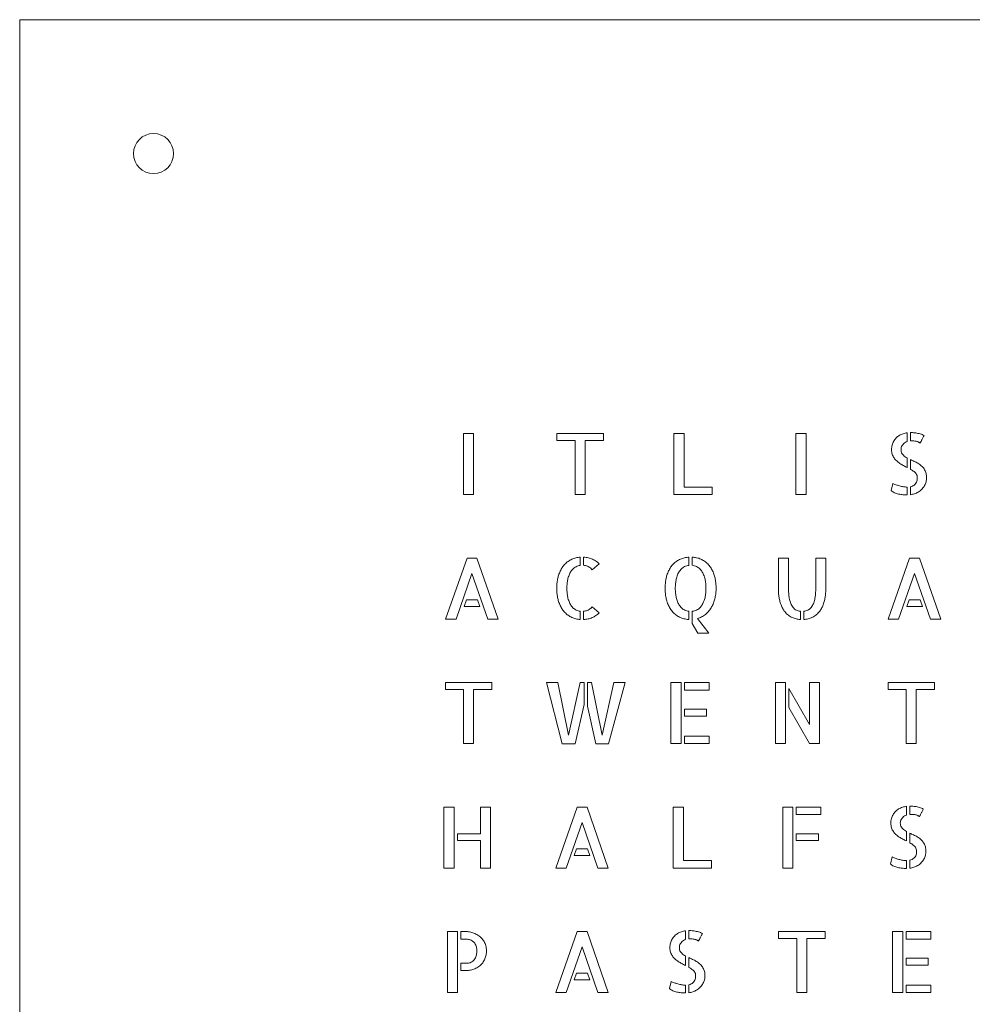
# Model space of a CAD drawing. Header units: millimetres. Extents: x 0 to 600, y 0 to 600.
# Tile 2 of 4: x 0 to 285, y 305 to 600. Entities that reach past the tile are written whole.
import ezdxf

# ---------------------------------------------------------------- set-up
doc = ezdxf.new("R2010")
doc.units = ezdxf.units.MM
doc.layers.add('CUT_RED', color=1, linetype='Continuous', lineweight=0)

msp = doc.modelspace()

# ---------------------------------------------------------------- linework, layer by layer
at = {"layer": 'CUT_RED', "lineweight": 0}
for points in [[(0, 600), (600, 600), (600, 0), (0, 0)], [(135.85, 457.9), (132.82, 457.9), (132.82, 476.17), (135.85, 476.17)], [(174.73, 476.17), (174.73, 474.14), (169.28, 474.14), (169.28, 457.9), (166.28, 457.9), (166.28, 474.14), (160.83, 474.14), (160.83, 476.17)], [(198.88, 476.17), (198.88, 460.15), (207.28, 460.15), (207.28, 457.9), (195.85, 457.9), (195.85, 476.17)], [(235.38, 457.9), (232.36, 457.9), (232.36, 476.17), (235.38, 476.17)], [(260.99, 471.36), (261, 471.72), (261.03, 472.06), (261.08, 472.4), (261.15, 472.72), (261.24, 473.02), (261.36, 473.32), (261.49, 473.6), (261.63, 473.87), (261.79, 474.13), (261.97, 474.38), (262.16, 474.62), (262.36, 474.84), (262.58, 475.06), (262.81, 475.25), (263.05, 475.43), (263.3, 475.6), (263.57, 475.75), (263.85, 475.89), (264.14, 476.01), (264.43, 476.11), (264.73, 476.2), (265.03, 476.28), (265.33, 476.35), (265.65, 476.39), (265.65, 473.79), (265.34, 473.67), (265.05, 473.51), (264.79, 473.32), (264.55, 473.09), (264.33, 472.84), (264.14, 472.56), (264, 472.29), (263.89, 472.01), (263.83, 471.74), (263.81, 471.46), (263.83, 471.09), (263.89, 470.75), (264, 470.43), (264.14, 470.15), (264.33, 469.9), (264.55, 469.67), (264.79, 469.45), (265.05, 469.24), (265.34, 469.04), (265.65, 468.86), (265.65, 466.03), (265.37, 466.16), (265.1, 466.3), (264.83, 466.44), (264.56, 466.59), (264.28, 466.73), (264.01, 466.89), (263.74, 467.04), (263.48, 467.21), (263.23, 467.39), (262.99, 467.57), (262.75, 467.76), (262.52, 467.96), (262.31, 468.18), (262.1, 468.4), (261.91, 468.63), (261.73, 468.88), (261.57, 469.14), (261.42, 469.4), (261.29, 469.68), (261.18, 469.98), (261.09, 470.3), (261.03, 470.64), (261, 470.99)], [(269.54, 473.34), (269.47, 473.37), (269.4, 473.41), (269.32, 473.46), (269.24, 473.52), (269.14, 473.58), (269.03, 473.64), (268.9, 473.7), (268.74, 473.75), (268.57, 473.81), (268.38, 473.86), (268.16, 473.9), (267.93, 473.94), (267.66, 473.97), (267.36, 473.98), (267.03, 473.98), (266.66, 473.96), (266.66, 476.47), (266.97, 476.46), (267.29, 476.44), (267.6, 476.41), (267.92, 476.38), (268.24, 476.34), (268.56, 476.29), (268.88, 476.23), (269.24, 476.16), (269.58, 476.07), (269.9, 475.96), (270.19, 475.85), (270.46, 475.72), (270.7, 475.58), (270.63, 475.41), (270.54, 475.24), (270.45, 475.06), (270.36, 474.87), (270.26, 474.68), (270.16, 474.5), (270.07, 474.32), (269.98, 474.15), (269.9, 473.99), (269.82, 473.84), (269.75, 473.71), (269.69, 473.59), (269.63, 473.49), (269.59, 473.42), (269.56, 473.37)], [(266.66, 468.36), (266.94, 468.24), (267.21, 468.11), (267.49, 467.98), (267.77, 467.84), (268.05, 467.71), (268.34, 467.57), (268.62, 467.42), (268.89, 467.27), (269.15, 467.1), (269.4, 466.92), (269.65, 466.74), (269.88, 466.54), (270.11, 466.33), (270.32, 466.11), (270.52, 465.87), (270.7, 465.61), (270.87, 465.35), (271.03, 465.06), (271.14, 464.81), (271.24, 464.53), (271.33, 464.24), (271.39, 463.93), (271.43, 463.61), (271.46, 463.27), (271.47, 462.91), (271.46, 462.61), (271.43, 462.32), (271.39, 462.03), (271.32, 461.74), (271.24, 461.45), (271.14, 461.17), (271.02, 460.89), (270.88, 460.63), (270.73, 460.37), (270.57, 460.12), (270.39, 459.88), (270.19, 459.65), (269.98, 459.43), (269.76, 459.22), (269.52, 459.02), (269.26, 458.83), (268.98, 458.66), (268.69, 458.49), (268.43, 458.37), (268.16, 458.25), (267.88, 458.15), (267.59, 458.06), (267.29, 457.99), (266.98, 457.92), (266.66, 457.87), (266.66, 460.25), (267.02, 460.36), (267.33, 460.49), (267.62, 460.65), (267.87, 460.84), (268.09, 461.06), (268.27, 461.3), (268.43, 461.58), (268.54, 461.88), (268.63, 462.21), (268.68, 462.57), (268.69, 462.96), (268.67, 463.29), (268.6, 463.6), (268.49, 463.89), (268.33, 464.15), (268.12, 464.39), (267.93, 464.58), (267.71, 464.77), (267.47, 464.95), (267.22, 465.12), (266.95, 465.29), (266.66, 465.46)], [(261.38, 461.25), (261.57, 461.15), (261.78, 461.05), (262.01, 460.96), (262.26, 460.86), (262.53, 460.77), (262.8, 460.68), (263.08, 460.6), (263.37, 460.51), (263.65, 460.44), (263.94, 460.37), (264.22, 460.31), (264.51, 460.25), (264.79, 460.21), (265.06, 460.18), (265.32, 460.16), (265.57, 460.15), (265.65, 460.15), (265.65, 457.8), (265.6, 457.8), (265.3, 457.8), (264.99, 457.82), (264.68, 457.83), (264.37, 457.86), (264.05, 457.9), (263.73, 457.95), (263.41, 458), (263.09, 458.07), (262.77, 458.15), (262.46, 458.25), (262.16, 458.36), (261.87, 458.48), (261.58, 458.62), (261.32, 458.77), (261.08, 458.93), (260.86, 459.11)], [(160.77, 429.87), (160.78, 430.23), (160.79, 430.59), (160.81, 430.94), (160.83, 431.28), (160.87, 431.62), (160.91, 431.95), (160.95, 432.27), (161.01, 432.58), (161.07, 432.89), (161.14, 433.18), (161.22, 433.48), (161.31, 433.76), (161.42, 434.09), (161.54, 434.41), (161.66, 434.73), (161.8, 435.03), (161.94, 435.32), (162.09, 435.6), (162.25, 435.87), (162.42, 436.13), (162.6, 436.37), (162.78, 436.61), (162.99, 436.86), (163.22, 437.1), (163.45, 437.33), (163.68, 437.55), (163.93, 437.75), (164.19, 437.93), (164.45, 438.11), (164.72, 438.27), (165, 438.42), (165.29, 438.56), (165.58, 438.68), (165.88, 438.79), (166.18, 438.89), (166.49, 438.98), (166.81, 439.05), (167.13, 439.11), (167.46, 439.16), (167.79, 439.19), (167.79, 436.71), (167.46, 436.65), (167.15, 436.56), (166.84, 436.45), (166.54, 436.31), (166.25, 436.15), (166.02, 436), (165.79, 435.82), (165.58, 435.62), (165.37, 435.4), (165.17, 435.16), (164.99, 434.9), (164.84, 434.66), (164.69, 434.4), (164.56, 434.12), (164.44, 433.83), (164.33, 433.51), (164.23, 433.18), (164.13, 432.83), (164.07, 432.55), (164.01, 432.25), (163.96, 431.95), (163.91, 431.63), (163.88, 431.3), (163.85, 430.96), (163.82, 430.61), (163.81, 430.24), (163.8, 429.87), (163.81, 429.49), (163.82, 429.12), (163.85, 428.77), (163.88, 428.42), (163.91, 428.09), (163.96, 427.78), (164.01, 427.47), (164.07, 427.18), (164.13, 426.89), (164.23, 426.55), (164.33, 426.22), (164.44, 425.9), (164.56, 425.61), (164.69, 425.33), (164.84, 425.06), (164.99, 424.81), (165.17, 424.54), (165.37, 424.29), (165.58, 424.07), (165.8, 423.86), (166.03, 423.68), (166.26, 423.52), (166.56, 423.36), (166.86, 423.22), (167.16, 423.11), (167.47, 423.03), (167.79, 422.98), (167.79, 420.55), (167.46, 420.58), (167.13, 420.62), (166.81, 420.67), (166.49, 420.74), (166.18, 420.83), (165.88, 420.92), (165.58, 421.03), (165.29, 421.15), (165, 421.29), (164.72, 421.44), (164.45, 421.6), (164.19, 421.78), (163.93, 421.97), (163.68, 422.17), (163.45, 422.38), (163.22, 422.61), (162.99, 422.85), (162.78, 423.1), (162.6, 423.34), (162.42, 423.59), (162.25, 423.85), (162.09, 424.12), (161.94, 424.4), (161.8, 424.69), (161.66, 424.99), (161.54, 425.31), (161.42, 425.63), (161.31, 425.96), (161.22, 426.25), (161.14, 426.54), (161.07, 426.85), (161.01, 427.15), (160.95, 427.47), (160.91, 427.79), (160.87, 428.12), (160.83, 428.45), (160.81, 428.8), (160.79, 429.15), (160.78, 429.5)], [(171.41, 435.4), (171.18, 435.64), (170.94, 435.86), (170.7, 436.06), (170.45, 436.22), (170.19, 436.36), (169.93, 436.48), (169.66, 436.58), (169.38, 436.65), (169.1, 436.71), (168.8, 436.74), (168.8, 439.19), (169.17, 439.17), (169.53, 439.13), (169.88, 439.07), (170.22, 439), (170.56, 438.92), (170.88, 438.82), (171.2, 438.7), (171.51, 438.57), (171.81, 438.43), (172.11, 438.27), (172.4, 438.09), (172.68, 437.9), (172.95, 437.69), (173.21, 437.47), (173.46, 437.23)], [(193.21, 429.87), (193.21, 430.23), (193.22, 430.59), (193.24, 430.94), (193.27, 431.28), (193.3, 431.62), (193.34, 431.95), (193.39, 432.27), (193.44, 432.58), (193.51, 432.89), (193.58, 433.19), (193.66, 433.49), (193.74, 433.77), (193.85, 434.11), (193.97, 434.43), (194.1, 434.75), (194.23, 435.05), (194.38, 435.34), (194.53, 435.62), (194.69, 435.9), (194.86, 436.16), (195.04, 436.41), (195.23, 436.65), (195.44, 436.9), (195.67, 437.15), (195.9, 437.37), (196.15, 437.59), (196.4, 437.79), (196.66, 437.98), (196.93, 438.15), (197.21, 438.31), (197.5, 438.46), (197.79, 438.59), (198.09, 438.71), (198.39, 438.82), (198.7, 438.92), (199.02, 439), (199.34, 439.07), (199.66, 439.12), (199.99, 439.16), (200.32, 439.19), (200.32, 436.71), (199.99, 436.66), (199.67, 436.58), (199.35, 436.48), (199.05, 436.35), (198.75, 436.19), (198.51, 436.04), (198.28, 435.87), (198.06, 435.67), (197.86, 435.45), (197.66, 435.21), (197.47, 434.95), (197.32, 434.71), (197.18, 434.45), (197.04, 434.17), (196.92, 433.87), (196.8, 433.55), (196.69, 433.22), (196.59, 432.87), (196.52, 432.58), (196.46, 432.28), (196.4, 431.97), (196.36, 431.65), (196.32, 431.32), (196.28, 430.97), (196.26, 430.62), (196.24, 430.25), (196.23, 429.87), (196.24, 429.48), (196.26, 429.11), (196.28, 428.75), (196.32, 428.4), (196.36, 428.07), (196.4, 427.75), (196.46, 427.44), (196.52, 427.14), (196.59, 426.86), (196.69, 426.51), (196.8, 426.17), (196.92, 425.86), (197.05, 425.56), (197.18, 425.28), (197.33, 425.01), (197.48, 424.76), (197.67, 424.49), (197.88, 424.25), (198.09, 424.02), (198.3, 423.82), (198.53, 423.64), (198.77, 423.48), (199.07, 423.33), (199.37, 423.2), (199.68, 423.09), (200, 423.02), (200.32, 422.98), (200.32, 420.57), (199.88, 420.57), (199.52, 420.62), (199.17, 420.69), (198.83, 420.77), (198.49, 420.87), (198.16, 420.98), (197.84, 421.11), (197.52, 421.26), (197.21, 421.41), (196.94, 421.57), (196.68, 421.74), (196.43, 421.92), (196.19, 422.11), (195.95, 422.31), (195.72, 422.53), (195.5, 422.76), (195.29, 423), (195.09, 423.25), (194.9, 423.51), (194.71, 423.79), (194.54, 424.08), (194.38, 424.38), (194.22, 424.7), (194.08, 425.02), (193.94, 425.36), (193.82, 425.71), (193.7, 426.08), (193.62, 426.38), (193.54, 426.7), (193.47, 427.02), (193.41, 427.35), (193.36, 427.68), (193.31, 428.03), (193.27, 428.38), (193.24, 428.74), (193.22, 429.11), (193.21, 429.49)], [(208.45, 429.87), (208.45, 429.5), (208.44, 429.13), (208.41, 428.77), (208.38, 428.42), (208.34, 428.07), (208.29, 427.73), (208.23, 427.4), (208.17, 427.08), (208.09, 426.76), (208.01, 426.45), (207.9, 426.11), (207.79, 425.78), (207.67, 425.46), (207.55, 425.15), (207.41, 424.85), (207.27, 424.56), (207.12, 424.28), (206.96, 424.01), (206.79, 423.75), (206.6, 423.46), (206.39, 423.19), (206.18, 422.93), (205.96, 422.69), (205.73, 422.45), (205.5, 422.23), (205.26, 422.03), (205.01, 421.84), (204.71, 421.63), (204.42, 421.45), (204.11, 421.29), (203.81, 421.16), (203.49, 421.04), (203.17, 420.94), (202.85, 420.87), (206.27, 416.46), (203, 416.46), (201.34, 419.31), (201.34, 422.98), (201.67, 423.03), (201.99, 423.11), (202.31, 423.22), (202.62, 423.35), (202.91, 423.51), (203.15, 423.67), (203.38, 423.84), (203.6, 424.04), (203.81, 424.26), (204, 424.51), (204.19, 424.77), (204.34, 425.02), (204.48, 425.28), (204.62, 425.56), (204.74, 425.86), (204.86, 426.18), (204.97, 426.51), (205.07, 426.86), (205.14, 427.14), (205.2, 427.44), (205.26, 427.75), (205.31, 428.07), (205.35, 428.4), (205.38, 428.75), (205.4, 429.11), (205.42, 429.48), (205.43, 429.87), (205.42, 430.25), (205.4, 430.63), (205.38, 430.99), (205.35, 431.33), (205.31, 431.67), (205.26, 431.99), (205.2, 432.3), (205.14, 432.6), (205.07, 432.88), (204.97, 433.23), (204.86, 433.56), (204.74, 433.88), (204.61, 434.17), (204.48, 434.45), (204.33, 434.72), (204.18, 434.96), (203.99, 435.23), (203.79, 435.47), (203.58, 435.7), (203.36, 435.89), (203.13, 436.07), (202.89, 436.23), (202.59, 436.39), (202.29, 436.52), (201.98, 436.62), (201.66, 436.69), (201.34, 436.74), (201.34, 439.19), (201.67, 439.17), (202, 439.13), (202.32, 439.08), (202.64, 439.01), (202.95, 438.93), (203.26, 438.84), (203.56, 438.73), (203.86, 438.61), (204.15, 438.47), (204.44, 438.32), (204.71, 438.16), (204.98, 437.98), (205.24, 437.79), (205.49, 437.59), (205.73, 437.38), (205.97, 437.15), (206.19, 436.9), (206.41, 436.65), (206.59, 436.41), (206.77, 436.16), (206.94, 435.9), (207.11, 435.62), (207.26, 435.34), (207.41, 435.05), (207.54, 434.75), (207.67, 434.43), (207.79, 434.11), (207.91, 433.77), (207.99, 433.49), (208.07, 433.19), (208.15, 432.89), (208.21, 432.58), (208.27, 432.27), (208.32, 431.95), (208.36, 431.62), (208.39, 431.28), (208.42, 430.94), (208.44, 430.59), (208.45, 430.23)], [(143.2, 420.65), (140.13, 420.65), (135.39, 434.33), (130.61, 420.65), (127.51, 420.65), (133.9, 438.89), (136.85, 438.89)], [(230.12, 430.17), (230.13, 429.79), (230.13, 429.43), (230.15, 429.07), (230.16, 428.73), (230.19, 428.4), (230.21, 428.09), (230.25, 427.78), (230.28, 427.48), (230.33, 427.2), (230.37, 426.93), (230.45, 426.56), (230.53, 426.21), (230.63, 425.88), (230.73, 425.57), (230.84, 425.28), (230.96, 425), (231.09, 424.75), (231.29, 424.42), (231.5, 424.13), (231.72, 423.88), (231.96, 423.66), (232.22, 423.47), (232.49, 423.32), (232.77, 423.19), (233.07, 423.09), (233.37, 423.02), (233.69, 422.98), (233.69, 420.52), (233.36, 420.55), (233.04, 420.59), (232.72, 420.65), (232.41, 420.72), (232.1, 420.8), (231.8, 420.89), (231.51, 421), (231.23, 421.12), (230.95, 421.25), (230.65, 421.42), (230.37, 421.6), (230.09, 421.8), (229.82, 422.02), (229.57, 422.26), (229.33, 422.51), (229.1, 422.78), (228.88, 423.06), (228.72, 423.3), (228.56, 423.56), (228.41, 423.82), (228.27, 424.09), (228.14, 424.37), (228.01, 424.67), (227.89, 424.97), (227.77, 425.29), (227.67, 425.61), (227.57, 425.95), (227.5, 426.24), (227.43, 426.54), (227.37, 426.84), (227.31, 427.15), (227.26, 427.46), (227.22, 427.79), (227.18, 428.12), (227.15, 428.45), (227.13, 428.8), (227.11, 429.15), (227.1, 429.5), (227.1, 429.87), (227.1, 438.92), (230.12, 438.92)], [(241.3, 438.92), (241.3, 429.87), (241.3, 429.5), (241.29, 429.15), (241.27, 428.8), (241.25, 428.45), (241.22, 428.12), (241.19, 427.79), (241.14, 427.46), (241.09, 427.15), (241.04, 426.84), (240.98, 426.54), (240.91, 426.24), (240.83, 425.95), (240.74, 425.61), (240.63, 425.29), (240.52, 424.97), (240.39, 424.67), (240.27, 424.37), (240.13, 424.09), (239.99, 423.82), (239.83, 423.56), (239.67, 423.3), (239.51, 423.06), (239.29, 422.78), (239.06, 422.51), (238.81, 422.26), (238.56, 422.02), (238.3, 421.8), (238.02, 421.6), (237.74, 421.42), (237.44, 421.25), (237.16, 421.12), (236.88, 421), (236.59, 420.89), (236.3, 420.8), (236, 420.72), (235.69, 420.65), (235.37, 420.59), (235.04, 420.55), (234.71, 420.52), (234.71, 422.98), (235.03, 423.03), (235.34, 423.11), (235.63, 423.21), (235.92, 423.33), (236.19, 423.48), (236.44, 423.67), (236.68, 423.88), (236.91, 424.13), (237.12, 424.42), (237.31, 424.74), (237.44, 424.99), (237.57, 425.26), (237.68, 425.55), (237.78, 425.86), (237.88, 426.19), (237.97, 426.54), (238.04, 426.91), (238.09, 427.18), (238.14, 427.46), (238.18, 427.76), (238.21, 428.06), (238.24, 428.38), (238.26, 428.72), (238.28, 429.06), (238.29, 429.42), (238.3, 429.79), (238.3, 430.17), (238.3, 438.92)], [(275.7, 420.65), (272.63, 420.65), (267.89, 434.33), (263.11, 420.65), (260.01, 420.65), (266.4, 438.89), (269.35, 438.89)], [(137.03, 426.45), (137.75, 424.44), (133.01, 424.44), (133.71, 426.45)], [(168.8, 422.98), (169.1, 423.02), (169.39, 423.08), (169.67, 423.16), (169.94, 423.25), (170.21, 423.37), (170.46, 423.51), (170.71, 423.68), (170.95, 423.87), (171.18, 424.08), (171.41, 424.32), (173.46, 422.51), (173.23, 422.28), (172.98, 422.07), (172.73, 421.88), (172.47, 421.69), (172.2, 421.52), (171.93, 421.37), (171.65, 421.22), (171.36, 421.09), (171.06, 420.98), (170.76, 420.87), (170.45, 420.78), (170.14, 420.7), (169.81, 420.64), (169.48, 420.59), (169.15, 420.55), (168.8, 420.52)], [(269.53, 426.45), (270.25, 424.44), (265.51, 424.44), (266.21, 426.45)], [(141.33, 401.66), (141.33, 399.63), (135.88, 399.63), (135.88, 383.39), (132.88, 383.39), (132.88, 399.63), (127.43, 399.63), (127.43, 401.66)], [(164.29, 385.9), (167.76, 401.66), (168.93, 401.66), (168.93, 395.05), (166.23, 383.29), (162.34, 383.29), (157.7, 401.66), (161.07, 401.66)], [(177.85, 401.66), (181.23, 401.66), (176.29, 383.29), (172.43, 383.29), (169.95, 394.57), (169.95, 401.66), (171.14, 401.66), (174.36, 385.9)], [(194.93, 401.66), (197.96, 401.66), (197.96, 383.39), (194.93, 383.39)], [(206.36, 401.66), (206.36, 399.41), (198.98, 399.41), (198.98, 401.66)], [(226.24, 383.39), (226.24, 401.66), (229.27, 401.66), (229.27, 383.39)], [(236.43, 401.66), (239.46, 401.66), (239.46, 383.39), (236.43, 383.39), (230.28, 394.2), (230.28, 399.9), (236.43, 389.07)], [(273.83, 401.66), (273.83, 399.63), (268.38, 399.63), (268.38, 383.39), (265.38, 383.39), (265.38, 399.63), (259.93, 399.63), (259.93, 401.66)], [(205.59, 391.62), (198.98, 391.62), (198.98, 393.66), (205.59, 393.66)], [(198.98, 385.65), (206.36, 385.65), (206.36, 383.39), (198.98, 383.39)], [(127.01, 364.41), (130.03, 364.41), (130.03, 346.14), (127.01, 346.14)], [(140.91, 364.41), (140.91, 346.14), (137.94, 346.14), (137.94, 354.37), (131.05, 354.37), (131.05, 356.4), (137.94, 356.4), (137.94, 364.41)], [(176.17, 346.14), (173.09, 346.14), (168.36, 359.83), (163.57, 346.14), (160.47, 346.14), (166.87, 364.39), (169.82, 364.39)], [(198.66, 364.41), (198.66, 348.4), (207.06, 348.4), (207.06, 346.14), (195.64, 346.14), (195.64, 364.41)], [(228.41, 364.41), (231.43, 364.41), (231.43, 346.14), (228.41, 346.14)], [(239.83, 364.41), (239.83, 362.16), (232.45, 362.16), (232.45, 364.41)], [(260.77, 359.6), (260.78, 359.96), (260.81, 360.3), (260.86, 360.64), (260.93, 360.96), (261.03, 361.27), (261.14, 361.56), (261.27, 361.84), (261.42, 362.12), (261.58, 362.38), (261.75, 362.62), (261.94, 362.86), (262.15, 363.09), (262.36, 363.3), (262.59, 363.49), (262.83, 363.67), (263.09, 363.84), (263.35, 363.99), (263.63, 364.13), (263.92, 364.25), (264.21, 364.35), (264.51, 364.45), (264.81, 364.52), (265.12, 364.59), (265.43, 364.63), (265.43, 362.03), (265.12, 361.91), (264.84, 361.75), (264.58, 361.56), (264.34, 361.33), (264.12, 361.08), (263.93, 360.8), (263.78, 360.53), (263.68, 360.25), (263.62, 359.98), (263.6, 359.7), (263.62, 359.33), (263.68, 358.99), (263.78, 358.67), (263.93, 358.39), (264.12, 358.14), (264.34, 357.91), (264.58, 357.69), (264.84, 357.48), (265.12, 357.28), (265.43, 357.1), (265.43, 354.27), (265.16, 354.41), (264.88, 354.54), (264.61, 354.68), (264.34, 354.83), (264.07, 354.98), (263.79, 355.13), (263.53, 355.28), (263.27, 355.45), (263.01, 355.63), (262.77, 355.81), (262.53, 356), (262.31, 356.21), (262.09, 356.42), (261.89, 356.64), (261.7, 356.87), (261.52, 357.12), (261.35, 357.38), (261.2, 357.64), (261.07, 357.93), (260.96, 358.22), (260.88, 358.54), (260.82, 358.88), (260.78, 359.23)], [(269.32, 361.59), (269.26, 361.61), (269.19, 361.65), (269.11, 361.7), (269.02, 361.76), (268.93, 361.82), (268.81, 361.88), (268.68, 361.94), (268.53, 361.99), (268.36, 362.05), (268.16, 362.1), (267.95, 362.14), (267.71, 362.18), (267.45, 362.21), (267.15, 362.22), (266.81, 362.22), (266.45, 362.21), (266.45, 364.71), (266.76, 364.7), (267.07, 364.68), (267.39, 364.65), (267.71, 364.62), (268.02, 364.58), (268.34, 364.53), (268.66, 364.47), (269.03, 364.4), (269.37, 364.31), (269.68, 364.2), (269.98, 364.09), (270.24, 363.96), (270.49, 363.82), (270.41, 363.65), (270.33, 363.48), (270.24, 363.3), (270.14, 363.11), (270.04, 362.92), (269.95, 362.74), (269.86, 362.56), (269.77, 362.39), (269.68, 362.23), (269.61, 362.08), (269.54, 361.95), (269.47, 361.83), (269.41, 361.73), (269.37, 361.66), (269.34, 361.61)], [(266.45, 356.6), (266.72, 356.48), (267, 356.35), (267.27, 356.22), (267.55, 356.08), (267.84, 355.95), (268.12, 355.81), (268.4, 355.66), (268.67, 355.51), (268.93, 355.34), (269.19, 355.16), (269.43, 354.98), (269.67, 354.78), (269.89, 354.57), (270.1, 354.35), (270.3, 354.11), (270.48, 353.85), (270.65, 353.59), (270.81, 353.3), (270.93, 353.05), (271.03, 352.77), (271.11, 352.48), (271.17, 352.18), (271.22, 351.85), (271.25, 351.51), (271.26, 351.15), (271.25, 350.85), (271.22, 350.56), (271.17, 350.27), (271.11, 349.98), (271.02, 349.69), (270.92, 349.41), (270.8, 349.14), (270.67, 348.87), (270.52, 348.61), (270.35, 348.36), (270.17, 348.12), (269.98, 347.89), (269.77, 347.67), (269.54, 347.46), (269.3, 347.26), (269.04, 347.07), (268.77, 346.9), (268.48, 346.73), (268.22, 346.61), (267.95, 346.49), (267.67, 346.39), (267.38, 346.3), (267.08, 346.23), (266.77, 346.16), (266.45, 346.11), (266.45, 348.5), (266.8, 348.6), (267.12, 348.73), (267.4, 348.89), (267.66, 349.08), (267.87, 349.3), (268.06, 349.54), (268.21, 349.82), (268.33, 350.12), (268.41, 350.45), (268.46, 350.81), (268.48, 351.2), (268.46, 351.53), (268.39, 351.84), (268.27, 352.13), (268.11, 352.4), (267.91, 352.64), (267.71, 352.82), (267.49, 353.01), (267.26, 353.19), (267.01, 353.36), (266.73, 353.53), (266.45, 353.7)], [(239.07, 354.37), (232.45, 354.37), (232.45, 356.4), (239.07, 356.4)], [(169.99, 351.94), (170.71, 349.93), (165.98, 349.93), (166.67, 351.94)], [(261.17, 349.49), (261.35, 349.39), (261.56, 349.29), (261.79, 349.2), (262.05, 349.1), (262.32, 349.01), (262.59, 348.92), (262.87, 348.84), (263.15, 348.76), (263.43, 348.68), (263.72, 348.61), (264, 348.55), (264.29, 348.5), (264.57, 348.45), (264.84, 348.42), (265.1, 348.4), (265.36, 348.4), (265.43, 348.4), (265.43, 346.04), (265.38, 346.04), (265.08, 346.04), (264.78, 346.06), (264.47, 346.08), (264.15, 346.1), (263.84, 346.14), (263.52, 346.19), (263.2, 346.24), (262.88, 346.31), (262.56, 346.39), (262.25, 346.49), (261.94, 346.6), (261.65, 346.72), (261.37, 346.86), (261.11, 347.01), (260.87, 347.18), (260.65, 347.35)], [(128.1, 327.16), (131.07, 327.16), (131.07, 308.89), (128.1, 308.89)], [(133.35, 327.16), (133.69, 327.15), (134.02, 327.13), (134.35, 327.09), (134.68, 327.04), (135, 326.97), (135.33, 326.89), (135.66, 326.79), (135.98, 326.67), (136.29, 326.54), (136.59, 326.4), (136.88, 326.24), (137.17, 326.07), (137.44, 325.88), (137.7, 325.67), (137.95, 325.45), (138.19, 325.22), (138.42, 324.98), (138.62, 324.72), (138.82, 324.45), (139, 324.17), (139.17, 323.87), (139.31, 323.57), (139.44, 323.25), (139.54, 322.92), (139.62, 322.58), (139.68, 322.24), (139.71, 321.88), (139.72, 321.51), (139.72, 321.16), (139.69, 320.83), (139.66, 320.5), (139.61, 320.18), (139.54, 319.87), (139.46, 319.57), (139.36, 319.28), (139.25, 318.99), (139.11, 318.67), (138.95, 318.37), (138.78, 318.09), (138.59, 317.82), (138.39, 317.56), (138.17, 317.32), (137.94, 317.09), (137.69, 316.88), (137.43, 316.68), (137.15, 316.5), (136.86, 316.33), (136.56, 316.17), (136.24, 316.03), (135.91, 315.9), (135.6, 315.8), (135.3, 315.72), (134.98, 315.65), (134.65, 315.59), (134.32, 315.54), (133.98, 315.51), (133.63, 315.49), (133.28, 315.48), (132.09, 315.48), (132.09, 317.66), (133.8, 317.66), (134.07, 317.68), (134.34, 317.71), (134.61, 317.77), (134.88, 317.85), (135.14, 317.96), (135.39, 318.09), (135.63, 318.26), (135.86, 318.46), (136.07, 318.69), (136.26, 318.96), (136.43, 319.28), (136.58, 319.63), (136.66, 319.9), (136.73, 320.18), (136.78, 320.48), (136.82, 320.8), (136.84, 321.14), (136.85, 321.51), (136.84, 321.74), (136.82, 321.99), (136.78, 322.25), (136.72, 322.54), (136.65, 322.82), (136.54, 323.11), (136.39, 323.38), (136.22, 323.65), (136.05, 323.86), (135.86, 324.05), (135.64, 324.23), (135.4, 324.39), (135.14, 324.54), (134.89, 324.65), (134.63, 324.74), (134.33, 324.81), (134.01, 324.86), (133.67, 324.89), (133.3, 324.9), (132.09, 324.9), (132.09, 327.16)], [(176.17, 308.89), (173.09, 308.89), (168.36, 322.57), (163.58, 308.89), (160.48, 308.89), (166.87, 327.13), (169.82, 327.13)], [(194.63, 322.35), (194.64, 322.71), (194.68, 323.05), (194.73, 323.38), (194.8, 323.7), (194.89, 324.01), (195.01, 324.31), (195.14, 324.59), (195.28, 324.86), (195.44, 325.12), (195.62, 325.37), (195.81, 325.61), (196.01, 325.83), (196.23, 326.04), (196.46, 326.24), (196.7, 326.42), (196.95, 326.59), (197.22, 326.74), (197.5, 326.87), (197.78, 326.99), (198.08, 327.1), (198.37, 327.19), (198.68, 327.27), (198.98, 327.33), (199.29, 327.38), (199.29, 324.78), (198.99, 324.65), (198.7, 324.5), (198.44, 324.3), (198.2, 324.08), (197.98, 323.82), (197.79, 323.55), (197.65, 323.28), (197.54, 323), (197.48, 322.73), (197.46, 322.45), (197.48, 322.08), (197.54, 321.73), (197.65, 321.42), (197.79, 321.14), (197.98, 320.89), (198.2, 320.65), (198.44, 320.43), (198.7, 320.23), (198.99, 320.03), (199.29, 319.85), (199.29, 317.02), (199.02, 317.15), (198.75, 317.29), (198.48, 317.43), (198.2, 317.58), (197.93, 317.72), (197.66, 317.87), (197.39, 318.03), (197.13, 318.2), (196.88, 318.37), (196.63, 318.56), (196.4, 318.75), (196.17, 318.95), (195.95, 319.16), (195.75, 319.39), (195.56, 319.62), (195.38, 319.87), (195.22, 320.12), (195.07, 320.39), (194.94, 320.67), (194.83, 320.97), (194.74, 321.29), (194.68, 321.62), (194.65, 321.98)], [(203.19, 324.33), (203.12, 324.36), (203.05, 324.4), (202.97, 324.45), (202.89, 324.51), (202.79, 324.57), (202.68, 324.63), (202.54, 324.69), (202.39, 324.74), (202.22, 324.8), (202.03, 324.84), (201.81, 324.89), (201.58, 324.93), (201.31, 324.96), (201.01, 324.97), (200.68, 324.97), (200.31, 324.95), (200.31, 327.46), (200.62, 327.45), (200.94, 327.43), (201.25, 327.4), (201.57, 327.37), (201.89, 327.33), (202.21, 327.28), (202.53, 327.22), (202.89, 327.14), (203.23, 327.05), (203.55, 326.95), (203.84, 326.84), (204.11, 326.71), (204.35, 326.56), (204.27, 326.4), (204.19, 326.23), (204.1, 326.05), (204, 325.86), (203.91, 325.67), (203.81, 325.49), (203.72, 325.31), (203.63, 325.14), (203.55, 324.98), (203.47, 324.83), (203.4, 324.7), (203.34, 324.58), (203.28, 324.48), (203.24, 324.41), (203.2, 324.36)], [(241.09, 327.16), (241.09, 325.13), (235.63, 325.13), (235.63, 308.89), (232.64, 308.89), (232.64, 325.13), (227.18, 325.13), (227.18, 327.16)], [(261.29, 327.16), (264.32, 327.16), (264.32, 308.89), (261.29, 308.89)], [(272.72, 327.16), (272.72, 324.9), (265.33, 324.9), (265.33, 327.16)], [(200.31, 319.35), (200.58, 319.22), (200.86, 319.1), (201.14, 318.97), (201.42, 318.83), (201.7, 318.7), (201.98, 318.56), (202.26, 318.41), (202.54, 318.25), (202.8, 318.09), (203.05, 317.91), (203.3, 317.72), (203.53, 317.53), (203.76, 317.32), (203.97, 317.09), (204.17, 316.85), (204.35, 316.6), (204.52, 316.33), (204.67, 316.05), (204.79, 315.8), (204.89, 315.52), (204.97, 315.23), (205.04, 314.92), (205.08, 314.6), (205.11, 314.25), (205.12, 313.9), (205.11, 313.6), (205.08, 313.31), (205.04, 313.01), (204.97, 312.73), (204.89, 312.44), (204.79, 312.16), (204.67, 311.88), (204.53, 311.62), (204.38, 311.36), (204.22, 311.11), (204.04, 310.87), (203.84, 310.63), (203.63, 310.41), (203.41, 310.2), (203.16, 310.01), (202.91, 309.82), (202.63, 309.64), (202.34, 309.48), (202.08, 309.35), (201.81, 309.24), (201.53, 309.14), (201.24, 309.05), (200.94, 308.97), (200.63, 308.91), (200.31, 308.86), (200.31, 311.24), (200.66, 311.35), (200.98, 311.48), (201.27, 311.64), (201.52, 311.83), (201.74, 312.05), (201.92, 312.29), (202.07, 312.57), (202.19, 312.87), (202.28, 313.2), (202.33, 313.56), (202.34, 313.94), (202.32, 314.28), (202.25, 314.59), (202.14, 314.88), (201.98, 315.14), (201.77, 315.38), (201.57, 315.57), (201.36, 315.75), (201.12, 315.93), (200.87, 316.11), (200.6, 316.28), (200.31, 316.45)], [(271.95, 317.12), (265.33, 317.12), (265.33, 319.15), (271.95, 319.15)], [(170, 314.69), (170.71, 312.68), (165.98, 312.68), (166.67, 314.69)], [(195.03, 312.23), (195.22, 312.14), (195.42, 312.04), (195.66, 311.94), (195.91, 311.85), (196.18, 311.76), (196.45, 311.67), (196.73, 311.58), (197.01, 311.5), (197.3, 311.43), (197.58, 311.36), (197.87, 311.3), (198.15, 311.24), (198.43, 311.2), (198.71, 311.17), (198.97, 311.15), (199.22, 311.14), (199.29, 311.14), (199.29, 308.79), (199.24, 308.79), (198.95, 308.79), (198.64, 308.8), (198.33, 308.82), (198.02, 308.85), (197.7, 308.89), (197.38, 308.93), (197.06, 308.99), (196.74, 309.06), (196.42, 309.14), (196.11, 309.24), (195.81, 309.35), (195.51, 309.47), (195.23, 309.61), (194.97, 309.76), (194.73, 309.92), (194.51, 310.1)], [(265.33, 311.14), (272.72, 311.14), (272.72, 308.89), (265.33, 308.89)]]:
    msp.add_lwpolyline(points, close=True, dxfattribs=at)
msp.add_circle((40.06, 559.95), 6, dxfattribs=at)

doc.saveas('drawing.dxf')
